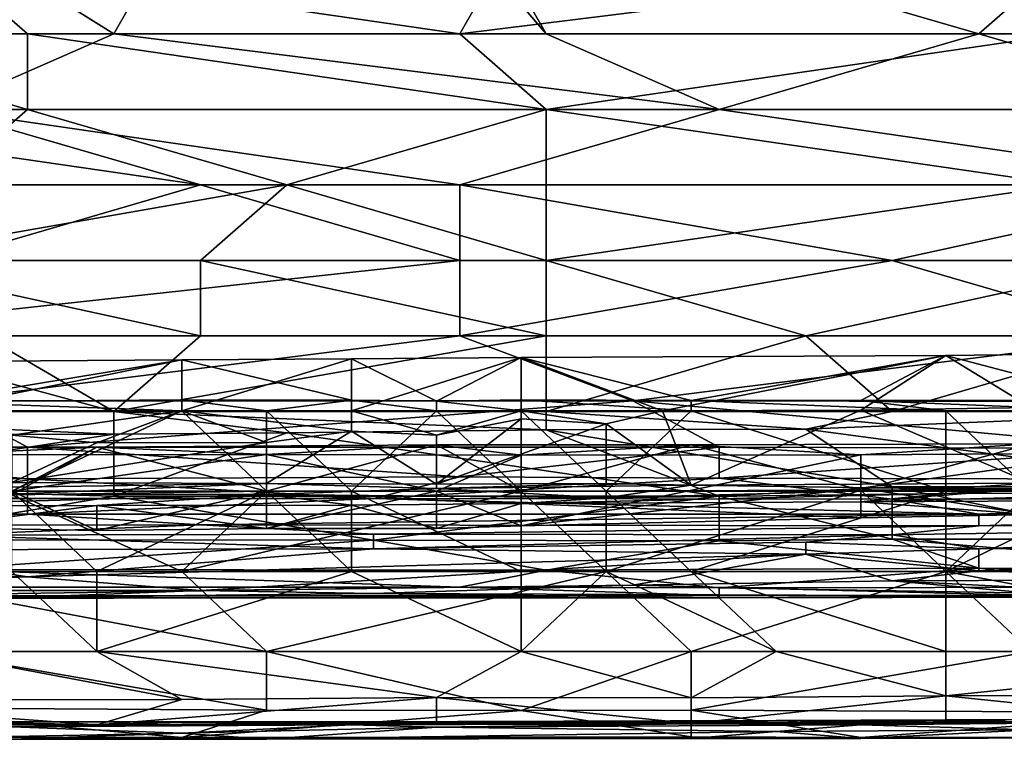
# Model space of a CAD drawing. Extents: x -1.1 to 1.1, y -0.36 to 0.36.
# Tile 156 of 256: x -0.438 to -0.3871, y -0.3445 to -0.3073. Entities that reach past the tile are written whole.
import ezdxf

# ---------------------------------------------------------------- set-up
doc = ezdxf.new("R2010")
doc.units = 0

msp = doc.modelspace()

# ---------------------------------------------------------------- linework, layer by layer
for points in [[(-0.433124, -0.307995, 0.264756), (-0.45995, -0.307995, 0.264731), (-0.464421, -0.288463, 0.265439)], [(-0.424182, -0.29237, 0.265368), (-0.433124, -0.307995, 0.264756), (-0.464421, -0.288463, 0.265439)], [(-0.433124, -0.307995, 0.264756), (-0.424182, -0.29237, 0.265368), (-0.410769, -0.307995, 0.26475)], [(-0.41524, -0.300182, 0.265078), (-0.410769, -0.307995, 0.26475), (-0.424182, -0.29237, 0.265368)], [(-0.41524, -0.300182, 0.265078), (-0.37053, -0.29237, 0.265388), (-0.388414, -0.307995, 0.264755)], [(-0.37053, -0.29237, 0.265388), (-0.366059, -0.307995, 0.264794), (-0.388414, -0.307995, 0.264755)], [(-0.442066, -0.304088, 0.381314), (-0.41524, -0.307995, 0.380009), (-0.410769, -0.300182, 0.381774)], [(-0.383943, -0.304088, 0.380619), (-0.410769, -0.300182, 0.381774), (-0.41524, -0.307995, 0.380009)], [(-0.388414, -0.307995, 0.264755), (-0.410769, -0.307995, 0.26475), (-0.41524, -0.300182, 0.265078)], [(-0.437595, -0.307995, 0.380306), (-0.442066, -0.304088, 0.381314), (-0.451008, -0.307995, 0.380384)], [(-0.442066, -0.304088, 0.381314), (-0.437595, -0.307995, 0.380306), (-0.41524, -0.307995, 0.380009)], [(-0.383943, -0.307995, 0.379569), (-0.383943, -0.304088, 0.380619), (-0.41524, -0.307995, 0.380009)], [(-0.45995, -0.311901, 0.379226), (-0.437595, -0.311901, 0.379132), (-0.451008, -0.307995, 0.380384)], [(-0.442066, -0.311901, 0.264751), (-0.45995, -0.307995, 0.264731), (-0.433124, -0.307995, 0.264756)], [(-0.451008, -0.307995, 0.380384), (-0.437595, -0.311901, 0.379132), (-0.437595, -0.307995, 0.380306)], [(-0.433124, -0.307995, 0.264756), (-0.401827, -0.311901, 0.264763), (-0.442066, -0.311901, 0.264751)], [(-0.410769, -0.311901, 0.378775), (-0.41524, -0.307995, 0.380009), (-0.437595, -0.307995, 0.380306)], [(-0.437595, -0.307995, 0.380306), (-0.437595, -0.311901, 0.379132), (-0.410769, -0.311901, 0.378775)], [(-0.410769, -0.307995, 0.26475), (-0.401827, -0.311901, 0.264763), (-0.433124, -0.307995, 0.264756)], [(-0.41524, -0.307995, 0.380009), (-0.410769, -0.311901, 0.378775), (-0.383943, -0.307995, 0.379569)], [(-0.383943, -0.315807, 0.3771), (-0.383943, -0.307995, 0.379569), (-0.410769, -0.311901, 0.378775)], [(-0.410769, -0.307995, 0.26475), (-0.388414, -0.307995, 0.264755), (-0.401827, -0.311901, 0.264763)], [(-0.388414, -0.307995, 0.264755), (-0.375001, -0.311901, 0.264796), (-0.401827, -0.311901, 0.264763)], [(-0.388414, -0.307995, 0.264755), (-0.366059, -0.307995, 0.264794), (-0.375001, -0.311901, 0.264796)], [(-0.455479, -0.311901, 0.264738), (-0.428653, -0.315807, 0.265246), (-0.464421, -0.315807, 0.265189)], [(-0.442066, -0.315807, 0.377853), (-0.437595, -0.311901, 0.379132), (-0.45995, -0.311901, 0.379226)], [(-0.428653, -0.315807, 0.265246), (-0.455479, -0.311901, 0.264738), (-0.442066, -0.311901, 0.264751)], [(-0.442066, -0.311901, 0.264751), (-0.401827, -0.311901, 0.264763), (-0.41524, -0.315807, 0.265237)], [(-0.428653, -0.315807, 0.265246), (-0.442066, -0.311901, 0.264751), (-0.41524, -0.315807, 0.265237)], [(-0.442066, -0.315807, 0.377853), (-0.424182, -0.315807, 0.377651), (-0.437595, -0.311901, 0.379132)], [(-0.424182, -0.315807, 0.377651), (-0.410769, -0.311901, 0.378775), (-0.437595, -0.311901, 0.379132)], [(-0.424182, -0.315807, 0.377651), (-0.410769, -0.315807, 0.377439), (-0.410769, -0.311901, 0.378775)], [(-0.401827, -0.311901, 0.264763), (-0.375001, -0.315807, 0.265221), (-0.41524, -0.315807, 0.265237)], [(-0.383943, -0.315807, 0.3771), (-0.410769, -0.311901, 0.378775), (-0.410769, -0.315807, 0.377439)], [(-0.375001, -0.311901, 0.264796), (-0.375001, -0.315807, 0.265221), (-0.401827, -0.311901, 0.264763)], [(-0.442066, -0.319713, 0.266492), (-0.464421, -0.315807, 0.265189), (-0.428653, -0.315807, 0.265246)], [(-0.446537, -0.319713, 0.37617), (-0.424182, -0.315807, 0.377651), (-0.442066, -0.315807, 0.377853)], [(-0.428653, -0.319713, 0.376068), (-0.424182, -0.315807, 0.377651), (-0.446537, -0.319713, 0.37617)], [(-0.428653, -0.315807, 0.265246), (-0.41524, -0.319713, 0.26652), (-0.442066, -0.319713, 0.266492)], [(-0.428653, -0.319713, 0.376068), (-0.410769, -0.319713, 0.375784), (-0.424182, -0.315807, 0.377651)], [(-0.428653, -0.315807, 0.265246), (-0.41524, -0.315807, 0.265237), (-0.41524, -0.319713, 0.26652)], [(-0.410769, -0.319713, 0.375784), (-0.410769, -0.315807, 0.377439), (-0.424182, -0.315807, 0.377651)], [(-0.41524, -0.315807, 0.265237), (-0.375001, -0.315807, 0.265221), (-0.392885, -0.319713, 0.266442)], [(-0.392885, -0.319713, 0.266442), (-0.41524, -0.319713, 0.26652), (-0.41524, -0.315807, 0.265237)], [(-0.410769, -0.319713, 0.375784), (-0.379472, -0.319713, 0.37548), (-0.383943, -0.315807, 0.3771)], [(-0.383943, -0.315807, 0.3771), (-0.410769, -0.315807, 0.377439), (-0.410769, -0.319713, 0.375784)], [(-0.375001, -0.315807, 0.265221), (-0.375001, -0.319713, 0.266459), (-0.392885, -0.319713, 0.266442)], [(-0.41524, -0.319713, 0.26652), (-0.41524, -0.32362, 0.268908), (-0.451008, -0.32362, 0.268852)], [(-0.41524, -0.319713, 0.26652), (-0.451008, -0.32362, 0.268852), (-0.442066, -0.319713, 0.266492)], [(-0.446537, -0.319713, 0.37617), (-0.428653, -0.32362, 0.373946), (-0.428653, -0.319713, 0.376068)], [(-0.433124, -0.327526, 0.371039), (-0.428653, -0.32362, 0.373946), (-0.446537, -0.319713, 0.37617)], [(-0.433124, -0.327526, 0.371039), (-0.446537, -0.319713, 0.37617), (-0.446537, -0.323896, 0.373831)], [(-0.410769, -0.32362, 0.373679), (-0.410769, -0.319713, 0.375784), (-0.428653, -0.319713, 0.376068)], [(-0.410769, -0.32362, 0.373679), (-0.428653, -0.319713, 0.376068), (-0.428653, -0.32362, 0.373946)], [(-0.392885, -0.319713, 0.266442), (-0.379472, -0.32362, 0.268811), (-0.41524, -0.32362, 0.268908)], [(-0.392885, -0.319713, 0.266442), (-0.41524, -0.32362, 0.268908), (-0.41524, -0.319713, 0.26652)], [(-0.397356, -0.32362, 0.373601), (-0.379472, -0.319713, 0.37548), (-0.410769, -0.319713, 0.375784)], [(-0.410769, -0.319713, 0.375784), (-0.410769, -0.32362, 0.373679), (-0.397356, -0.32362, 0.373601)], [(-0.397356, -0.32362, 0.373601), (-0.379472, -0.32362, 0.373473), (-0.379472, -0.319713, 0.37548)], [(-0.375001, -0.319713, 0.266459), (-0.379472, -0.32362, 0.268811), (-0.392885, -0.319713, 0.266442)], [(-0.442066, -0.32697, 0.272269), (-0.451008, -0.32362, 0.268852), (-0.41524, -0.32362, 0.268908)], [(-0.406298, -0.326973, 0.272269), (-0.442066, -0.32697, 0.272269), (-0.41524, -0.32362, 0.268908)], [(-0.433124, -0.327526, 0.371039), (-0.410769, -0.327526, 0.370814), (-0.410769, -0.32362, 0.373679)], [(-0.410769, -0.32362, 0.373679), (-0.428653, -0.32362, 0.373946), (-0.433124, -0.327526, 0.371039)], [(-0.406298, -0.326973, 0.272269), (-0.41524, -0.32362, 0.268908), (-0.379472, -0.32362, 0.268811)], [(-0.410769, -0.327526, 0.370814), (-0.392885, -0.327526, 0.370698), (-0.397356, -0.32362, 0.373601)], [(-0.397356, -0.32362, 0.373601), (-0.410769, -0.32362, 0.373679), (-0.410769, -0.327526, 0.370814)], [(-0.379472, -0.32362, 0.268811), (-0.361588, -0.327045, 0.272269), (-0.406298, -0.326973, 0.272269)], [(-0.379472, -0.32362, 0.373473), (-0.397356, -0.32362, 0.373601), (-0.392885, -0.327526, 0.370698)], [(-0.375001, -0.327526, 0.370583), (-0.379472, -0.32362, 0.373473), (-0.392885, -0.327526, 0.370698)], [(-0.433124, -0.327526, 0.371039), (-0.446537, -0.323896, 0.373831), (-0.45995, -0.327526, 0.37105)], [(-0.412062, -0.327502, 0.22552), (-0.412062, -0.324738, 0.221806), (-0.420841, -0.327502, 0.225382)], [(-0.416451, -0.326988, 0.218049), (-0.420841, -0.324812, 0.221806), (-0.412062, -0.324738, 0.221806)], [(-0.420841, -0.324812, 0.221806), (-0.420841, -0.327502, 0.225382), (-0.412062, -0.324738, 0.221806)], [(-0.416451, -0.326988, 0.218049), (-0.412062, -0.324738, 0.221806), (-0.412062, -0.326926, 0.218049)], [(-0.412062, -0.324738, 0.221806), (-0.404759, -0.327502, 0.225563), (-0.390113, -0.324628, 0.221806)], [(-0.390113, -0.324628, 0.221806), (-0.403282, -0.326954, 0.218049), (-0.412062, -0.324738, 0.221806)], [(-0.412062, -0.324738, 0.221806), (-0.412062, -0.327502, 0.22552), (-0.404759, -0.327502, 0.225563)], [(-0.412062, -0.326926, 0.218049), (-0.412062, -0.324738, 0.221806), (-0.403282, -0.326954, 0.218049)], [(-0.404759, -0.327502, 0.225563), (-0.394503, -0.327464, 0.225563), (-0.390113, -0.324628, 0.221806)], [(-0.390113, -0.324628, 0.221806), (-0.394503, -0.326951, 0.218049), (-0.403282, -0.326954, 0.218049)], [(-0.385724, -0.327321, 0.225563), (-0.390113, -0.324628, 0.221806), (-0.394503, -0.327464, 0.225563)], [(-0.381334, -0.326947, 0.218049), (-0.394503, -0.326951, 0.218049), (-0.390113, -0.324628, 0.221806)], [(-0.390113, -0.324628, 0.221806), (-0.385724, -0.327321, 0.225563), (-0.381334, -0.324532, 0.221806)], [(-0.381334, -0.324532, 0.221806), (-0.381334, -0.326947, 0.218049), (-0.390113, -0.324628, 0.221806)], [(-0.42962, -0.324847, 0.221806), (-0.442789, -0.327032, 0.218049), (-0.451569, -0.325011, 0.221806)], [(-0.451569, -0.325011, 0.221806), (-0.442789, -0.327502, 0.225266), (-0.42962, -0.324847, 0.221806)], [(-0.442789, -0.327032, 0.218049), (-0.42962, -0.324847, 0.221806), (-0.42962, -0.326925, 0.218049)], [(-0.442789, -0.327502, 0.225266), (-0.42962, -0.327502, 0.225376), (-0.42962, -0.324847, 0.221806)], [(-0.42962, -0.324847, 0.221806), (-0.42962, -0.327502, 0.225376), (-0.420841, -0.324812, 0.221806)], [(-0.42962, -0.327502, 0.225376), (-0.420841, -0.327502, 0.225382), (-0.420841, -0.324812, 0.221806)], [(-0.420841, -0.324812, 0.221806), (-0.420841, -0.32694, 0.218049), (-0.42962, -0.324847, 0.221806)], [(-0.42962, -0.326925, 0.218049), (-0.42962, -0.324847, 0.221806), (-0.420841, -0.32694, 0.218049)], [(-0.420841, -0.32694, 0.218049), (-0.420841, -0.324812, 0.221806), (-0.416451, -0.326988, 0.218049)], [(-0.442066, -0.32697, 0.272269), (-0.437595, -0.329372, 0.276175), (-0.455479, -0.329389, 0.276175)], [(-0.42962, -0.327502, 0.217546), (-0.447179, -0.327502, 0.217621), (-0.442789, -0.327032, 0.218049)], [(-0.42962, -0.326925, 0.218049), (-0.42962, -0.327502, 0.217546), (-0.442789, -0.327032, 0.218049)], [(-0.406298, -0.326973, 0.272269), (-0.437595, -0.329372, 0.276175), (-0.442066, -0.32697, 0.272269)], [(-0.437595, -0.329372, 0.276175), (-0.406298, -0.326973, 0.272269), (-0.401827, -0.329379, 0.276175)], [(-0.42962, -0.326925, 0.218049), (-0.420841, -0.32694, 0.218049), (-0.425231, -0.327502, 0.217596)], [(-0.425231, -0.327502, 0.217596), (-0.42962, -0.327502, 0.217546), (-0.42962, -0.326925, 0.218049)], [(-0.420841, -0.32694, 0.218049), (-0.416451, -0.327502, 0.217601), (-0.425231, -0.327502, 0.217596)], [(-0.416451, -0.326988, 0.218049), (-0.416451, -0.327502, 0.217601), (-0.420841, -0.32694, 0.218049)], [(-0.412062, -0.326926, 0.218049), (-0.412062, -0.327502, 0.217553), (-0.416451, -0.326988, 0.218049)], [(-0.416451, -0.327502, 0.217601), (-0.416451, -0.326988, 0.218049), (-0.412062, -0.327502, 0.217553)], [(-0.412062, -0.326926, 0.218049), (-0.403282, -0.326954, 0.218049), (-0.403282, -0.327502, 0.217589)], [(-0.403282, -0.327502, 0.217589), (-0.412062, -0.327502, 0.217553), (-0.412062, -0.326926, 0.218049)], [(-0.406298, -0.326973, 0.272269), (-0.361588, -0.327045, 0.272269), (-0.379472, -0.329434, 0.276175)], [(-0.401827, -0.329379, 0.276175), (-0.406298, -0.326973, 0.272269), (-0.379472, -0.329434, 0.276175)], [(-0.394503, -0.326951, 0.218049), (-0.390113, -0.327502, 0.217597), (-0.403282, -0.326954, 0.218049)], [(-0.390113, -0.327502, 0.217597), (-0.403282, -0.327502, 0.217589), (-0.403282, -0.326954, 0.218049)], [(-0.381334, -0.326947, 0.218049), (-0.381334, -0.327502, 0.217597), (-0.394503, -0.326951, 0.218049)], [(-0.394503, -0.326951, 0.218049), (-0.381334, -0.327502, 0.217597), (-0.390113, -0.327502, 0.217597)], [(-0.385724, -0.331231, 0.22932), (-0.385724, -0.327321, 0.225563), (-0.394503, -0.327464, 0.225563)], [(-0.464421, -0.328741, 0.369925), (-0.433124, -0.328699, 0.369925), (-0.45995, -0.327526, 0.37105)], [(-0.433124, -0.328699, 0.369925), (-0.433124, -0.327526, 0.371039), (-0.45995, -0.327526, 0.37105)], [(-0.42962, -0.327502, 0.217546), (-0.4384, -0.331652, 0.2171), (-0.447179, -0.327502, 0.217621)], [(-0.4384, -0.328759, 0.225563), (-0.42962, -0.327502, 0.225376), (-0.442789, -0.327502, 0.225266)], [(-0.42962, -0.327502, 0.217546), (-0.425231, -0.331652, 0.217009), (-0.4384, -0.331652, 0.2171)], [(-0.43401, -0.329154, 0.225563), (-0.42962, -0.327502, 0.225376), (-0.4384, -0.328759, 0.225563)], [(-0.425231, -0.32913, 0.225563), (-0.42962, -0.327502, 0.225376), (-0.43401, -0.329154, 0.225563)], [(-0.424182, -0.328636, 0.369925), (-0.433124, -0.327526, 0.371039), (-0.433124, -0.328699, 0.369925)], [(-0.410769, -0.328483, 0.369925), (-0.410769, -0.327526, 0.370814), (-0.433124, -0.327526, 0.371039)], [(-0.424182, -0.328636, 0.369925), (-0.410769, -0.328483, 0.369925), (-0.433124, -0.327526, 0.371039)], [(-0.42962, -0.327502, 0.225376), (-0.420841, -0.328547, 0.225563), (-0.420841, -0.327502, 0.225382)], [(-0.425231, -0.32913, 0.225563), (-0.420841, -0.328547, 0.225563), (-0.42962, -0.327502, 0.225376)], [(-0.42962, -0.327502, 0.217546), (-0.425231, -0.327502, 0.217596), (-0.425231, -0.331652, 0.217009)], [(-0.425231, -0.327502, 0.217596), (-0.416451, -0.327502, 0.217601), (-0.420841, -0.331652, 0.216922)], [(-0.420841, -0.331652, 0.216922), (-0.425231, -0.331652, 0.217009), (-0.425231, -0.327502, 0.217596)], [(-0.416451, -0.327502, 0.217601), (-0.412062, -0.331652, 0.216933), (-0.420841, -0.331652, 0.216922)], [(-0.416451, -0.328744, 0.225563), (-0.412062, -0.327502, 0.22552), (-0.420841, -0.327502, 0.225382)], [(-0.416451, -0.328744, 0.225563), (-0.420841, -0.327502, 0.225382), (-0.420841, -0.328547, 0.225563)], [(-0.412062, -0.327911, 0.225563), (-0.412062, -0.327502, 0.22552), (-0.416451, -0.328744, 0.225563)], [(-0.412062, -0.327502, 0.217553), (-0.412062, -0.331652, 0.216933), (-0.416451, -0.327502, 0.217601)], [(-0.404759, -0.327502, 0.225563), (-0.412062, -0.327502, 0.22552), (-0.407672, -0.328163, 0.225563)], [(-0.412062, -0.327502, 0.217553), (-0.403282, -0.327502, 0.217589), (-0.407672, -0.331652, 0.21703)], [(-0.407672, -0.328163, 0.225563), (-0.412062, -0.327502, 0.22552), (-0.412062, -0.327911, 0.225563)], [(-0.407672, -0.331652, 0.21703), (-0.412062, -0.331652, 0.216933), (-0.412062, -0.327502, 0.217553)], [(-0.397356, -0.328434, 0.369925), (-0.392885, -0.327526, 0.370698), (-0.410769, -0.327526, 0.370814)], [(-0.410769, -0.327526, 0.370814), (-0.410769, -0.328483, 0.369925), (-0.397356, -0.328434, 0.369925)], [(-0.403282, -0.327502, 0.217589), (-0.390113, -0.331652, 0.217263), (-0.407672, -0.331652, 0.21703)], [(-0.407672, -0.328163, 0.225563), (-0.403282, -0.331332, 0.22932), (-0.404759, -0.327502, 0.225563)], [(-0.404759, -0.327502, 0.225563), (-0.403282, -0.331332, 0.22932), (-0.394503, -0.327464, 0.225563)], [(-0.385724, -0.331231, 0.22932), (-0.394503, -0.327464, 0.225563), (-0.403282, -0.331332, 0.22932)], [(-0.403282, -0.327502, 0.217589), (-0.390113, -0.327502, 0.217597), (-0.390113, -0.331652, 0.217263)], [(-0.375001, -0.331432, 0.366384), (-0.375001, -0.327526, 0.370583), (-0.397356, -0.328434, 0.369925)], [(-0.392885, -0.327526, 0.370698), (-0.397356, -0.328434, 0.369925), (-0.375001, -0.327526, 0.370583)], [(-0.390113, -0.327502, 0.217597), (-0.381334, -0.327502, 0.217597), (-0.385724, -0.331652, 0.217131)], [(-0.385724, -0.331652, 0.217131), (-0.390113, -0.331652, 0.217263), (-0.390113, -0.327502, 0.217597)], [(-0.416451, -0.328744, 0.225563), (-0.416451, -0.331282, 0.22932), (-0.412062, -0.327911, 0.225563)], [(-0.412062, -0.327911, 0.225563), (-0.416451, -0.331282, 0.22932), (-0.407672, -0.328163, 0.225563)], [(-0.416451, -0.331282, 0.22932), (-0.407672, -0.331256, 0.22932), (-0.407672, -0.328163, 0.225563)], [(-0.403282, -0.331332, 0.22932), (-0.407672, -0.328163, 0.225563), (-0.407672, -0.331256, 0.22932)], [(-0.433124, -0.328699, 0.369925), (-0.464421, -0.328741, 0.369925), (-0.451008, -0.331432, 0.366721)], [(-0.451008, -0.331432, 0.366721), (-0.433124, -0.33191, 0.366019), (-0.433124, -0.328699, 0.369925)], [(-0.4384, -0.328759, 0.225563), (-0.4384, -0.331198, 0.22932), (-0.43401, -0.329154, 0.225563)], [(-0.433124, -0.328699, 0.369925), (-0.433124, -0.33191, 0.366019), (-0.424182, -0.328636, 0.369925)], [(-0.424182, -0.328636, 0.369925), (-0.433124, -0.33191, 0.366019), (-0.401827, -0.331901, 0.366019)], [(-0.416451, -0.331282, 0.22932), (-0.420841, -0.328547, 0.225563), (-0.425231, -0.331259, 0.22932)], [(-0.425231, -0.32913, 0.225563), (-0.425231, -0.331259, 0.22932), (-0.420841, -0.328547, 0.225563)], [(-0.410769, -0.328483, 0.369925), (-0.424182, -0.328636, 0.369925), (-0.401827, -0.331901, 0.366019)], [(-0.420841, -0.328547, 0.225563), (-0.416451, -0.331282, 0.22932), (-0.416451, -0.328744, 0.225563)], [(-0.410769, -0.328483, 0.369925), (-0.392885, -0.331432, 0.366512), (-0.397356, -0.328434, 0.369925)], [(-0.410769, -0.328483, 0.369925), (-0.401827, -0.331901, 0.366019), (-0.392885, -0.331432, 0.366512)], [(-0.375001, -0.331432, 0.366384), (-0.397356, -0.328434, 0.369925), (-0.392885, -0.331432, 0.366512)], [(-0.437595, -0.329372, 0.276175), (-0.437595, -0.331005, 0.280081), (-0.455479, -0.329389, 0.276175)], [(-0.43401, -0.329365, 0.266891), (-0.442789, -0.329362, 0.266891), (-0.4384, -0.331652, 0.270428)], [(-0.442789, -0.32977, 0.263134), (-0.442789, -0.329362, 0.266891), (-0.43401, -0.329365, 0.266891)], [(-0.425231, -0.32975, 0.263134), (-0.442789, -0.32977, 0.263134), (-0.43401, -0.329365, 0.266891)], [(-0.4384, -0.331198, 0.22932), (-0.425231, -0.331259, 0.22932), (-0.425231, -0.32913, 0.225563)], [(-0.43401, -0.329154, 0.225563), (-0.4384, -0.331198, 0.22932), (-0.425231, -0.32913, 0.225563)], [(-0.43401, -0.329365, 0.266891), (-0.4384, -0.331843, 0.270649), (-0.425231, -0.331652, 0.270545)], [(-0.4384, -0.331652, 0.270428), (-0.4384, -0.331843, 0.270649), (-0.43401, -0.329365, 0.266891)], [(-0.437595, -0.329372, 0.276175), (-0.401827, -0.329379, 0.276175), (-0.41524, -0.330909, 0.280081)], [(-0.437595, -0.331005, 0.280081), (-0.437595, -0.329372, 0.276175), (-0.41524, -0.330909, 0.280081)], [(-0.416451, -0.329259, 0.266891), (-0.43401, -0.329365, 0.266891), (-0.425231, -0.331652, 0.270545)], [(-0.425231, -0.32975, 0.263134), (-0.43401, -0.329365, 0.266891), (-0.416451, -0.329259, 0.266891)], [(-0.425231, -0.331652, 0.270545), (-0.412062, -0.331652, 0.270633), (-0.416451, -0.329259, 0.266891)], [(-0.412062, -0.329781, 0.263134), (-0.425231, -0.32975, 0.263134), (-0.416451, -0.329259, 0.266891)], [(-0.403282, -0.329244, 0.266891), (-0.412062, -0.329781, 0.263134), (-0.416451, -0.329259, 0.266891)], [(-0.416451, -0.329259, 0.266891), (-0.412062, -0.331652, 0.270633), (-0.403282, -0.329244, 0.266891)], [(-0.412062, -0.329781, 0.263134), (-0.403282, -0.329244, 0.266891), (-0.394503, -0.329777, 0.263134)], [(-0.403282, -0.329244, 0.266891), (-0.412062, -0.331652, 0.270633), (-0.394503, -0.331604, 0.270649)], [(-0.403282, -0.329244, 0.266891), (-0.394503, -0.331604, 0.270649), (-0.385724, -0.329202, 0.266891)], [(-0.394503, -0.329777, 0.263134), (-0.403282, -0.329244, 0.266891), (-0.385724, -0.329202, 0.266891)], [(-0.381334, -0.32969, 0.263134), (-0.394503, -0.329777, 0.263134), (-0.385724, -0.329202, 0.266891)], [(-0.394503, -0.331604, 0.270649), (-0.381334, -0.331561, 0.270649), (-0.385724, -0.329202, 0.266891)], [(-0.455479, -0.329389, 0.276175), (-0.437595, -0.331005, 0.280081), (-0.473363, -0.330959, 0.280081)], [(-0.4384, -0.331652, 0.258964), (-0.442789, -0.32977, 0.263134), (-0.425231, -0.32975, 0.263134)], [(-0.425231, -0.32975, 0.263134), (-0.425231, -0.331652, 0.259071), (-0.4384, -0.331652, 0.258964)], [(-0.412062, -0.329781, 0.263134), (-0.416451, -0.331652, 0.259096), (-0.425231, -0.32975, 0.263134)], [(-0.425231, -0.331652, 0.259071), (-0.425231, -0.32975, 0.263134), (-0.416451, -0.331652, 0.259096)], [(-0.412062, -0.329781, 0.263134), (-0.412062, -0.333435, 0.25562), (-0.416451, -0.331652, 0.259096)], [(-0.41524, -0.330909, 0.280081), (-0.401827, -0.329379, 0.276175), (-0.401827, -0.330975, 0.280081)], [(-0.394503, -0.329777, 0.263134), (-0.412062, -0.333435, 0.25562), (-0.412062, -0.329781, 0.263134)], [(-0.412062, -0.333435, 0.25562), (-0.394503, -0.329777, 0.263134), (-0.394503, -0.3315, 0.259377)], [(-0.401827, -0.330975, 0.280081), (-0.401827, -0.329379, 0.276175), (-0.379472, -0.329434, 0.276175)], [(-0.401827, -0.330975, 0.280081), (-0.379472, -0.329434, 0.276175), (-0.379472, -0.331033, 0.280081)], [(-0.381334, -0.32969, 0.263134), (-0.394503, -0.3315, 0.259377), (-0.394503, -0.329777, 0.263134)], [(-0.394503, -0.3315, 0.259377), (-0.381334, -0.32969, 0.263134), (-0.376944, -0.331344, 0.259377)], [(-0.473363, -0.330959, 0.280081), (-0.437595, -0.331005, 0.280081), (-0.437595, -0.332037, 0.283987)], [(-0.468892, -0.33205, 0.283987), (-0.473363, -0.330959, 0.280081), (-0.437595, -0.332037, 0.283987)], [(-0.4384, -0.331198, 0.22932), (-0.4384, -0.331447, 0.233077), (-0.425231, -0.331259, 0.22932)], [(-0.425231, -0.331823, 0.240592), (-0.425231, -0.331259, 0.22932), (-0.4384, -0.33181, 0.240592)], [(-0.425231, -0.331259, 0.22932), (-0.4384, -0.331447, 0.233077), (-0.4384, -0.33181, 0.240592)], [(-0.41524, -0.330909, 0.280081), (-0.419711, -0.33203, 0.283987), (-0.437595, -0.331005, 0.280081)], [(-0.419711, -0.33203, 0.283987), (-0.437595, -0.332037, 0.283987), (-0.437595, -0.331005, 0.280081)], [(-0.425231, -0.331259, 0.22932), (-0.425231, -0.331823, 0.240592), (-0.416451, -0.331519, 0.233077)], [(-0.425231, -0.331259, 0.22932), (-0.416451, -0.331519, 0.233077), (-0.416451, -0.331282, 0.22932)], [(-0.419711, -0.33203, 0.283987), (-0.41524, -0.330909, 0.280081), (-0.401827, -0.330975, 0.280081)], [(-0.401827, -0.330975, 0.280081), (-0.392885, -0.332069, 0.283987), (-0.419711, -0.33203, 0.283987)], [(-0.407672, -0.331256, 0.22932), (-0.416451, -0.331519, 0.233077), (-0.403282, -0.331332, 0.22932)], [(-0.407672, -0.331256, 0.22932), (-0.416451, -0.331282, 0.22932), (-0.416451, -0.331519, 0.233077)], [(-0.416451, -0.331519, 0.233077), (-0.407672, -0.33199, 0.244349), (-0.403282, -0.331332, 0.22932)], [(-0.403282, -0.331332, 0.22932), (-0.407672, -0.33199, 0.244349), (-0.390113, -0.331525, 0.233077)], [(-0.403282, -0.331332, 0.22932), (-0.390113, -0.331525, 0.233077), (-0.385724, -0.331231, 0.22932)], [(-0.392885, -0.332069, 0.283987), (-0.401827, -0.330975, 0.280081), (-0.379472, -0.331033, 0.280081)], [(-0.385724, -0.332859, 0.25562), (-0.394503, -0.3315, 0.259377), (-0.376944, -0.331344, 0.259377)], [(-0.366059, -0.332015, 0.283987), (-0.392885, -0.332069, 0.283987), (-0.379472, -0.331033, 0.280081)], [(-0.390113, -0.331525, 0.233077), (-0.385724, -0.331525, 0.233077), (-0.385724, -0.331231, 0.22932)], [(-0.451008, -0.331432, 0.366721), (-0.446537, -0.334166, 0.362112), (-0.433124, -0.33191, 0.366019)], [(-0.4384, -0.33181, 0.240592), (-0.447179, -0.332421, 0.251863), (-0.425231, -0.331823, 0.240592)], [(-0.447179, -0.332421, 0.251863), (-0.43401, -0.332392, 0.251863), (-0.425231, -0.331823, 0.240592)], [(-0.42962, -0.335802, 0.273654), (-0.4384, -0.331843, 0.270649), (-0.447179, -0.335802, 0.273555)], [(-0.419711, -0.33418, 0.362112), (-0.433124, -0.33191, 0.366019), (-0.446537, -0.334166, 0.362112)], [(-0.442789, -0.333523, 0.25562), (-0.4384, -0.331652, 0.258964), (-0.43401, -0.333682, 0.25562)], [(-0.42962, -0.335802, 0.273654), (-0.425231, -0.331652, 0.270545), (-0.4384, -0.331843, 0.270649)], [(-0.425231, -0.331652, 0.217009), (-0.43401, -0.335802, 0.216244), (-0.4384, -0.331652, 0.2171)], [(-0.43401, -0.335802, 0.216244), (-0.4384, -0.335802, 0.216375), (-0.4384, -0.331652, 0.2171)], [(-0.425231, -0.331652, 0.259071), (-0.43401, -0.333682, 0.25562), (-0.4384, -0.331652, 0.258964)], [(-0.425231, -0.331652, 0.217009), (-0.420841, -0.335802, 0.216135), (-0.43401, -0.335802, 0.216244)], [(-0.43401, -0.333682, 0.25562), (-0.425231, -0.331652, 0.259071), (-0.425231, -0.333574, 0.25562)], [(-0.43401, -0.332392, 0.251863), (-0.420841, -0.332376, 0.251863), (-0.425231, -0.331823, 0.240592)], [(-0.419711, -0.33418, 0.362112), (-0.401827, -0.331901, 0.366019), (-0.433124, -0.33191, 0.366019)], [(-0.412062, -0.331652, 0.270633), (-0.425231, -0.331652, 0.270545), (-0.42962, -0.335802, 0.273654)], [(-0.407672, -0.335802, 0.273719), (-0.412062, -0.331652, 0.270633), (-0.42962, -0.335802, 0.273654)], [(-0.407672, -0.33199, 0.244349), (-0.416451, -0.331519, 0.233077), (-0.425231, -0.331823, 0.240592)], [(-0.416451, -0.331652, 0.259096), (-0.425231, -0.333574, 0.25562), (-0.425231, -0.331652, 0.259071)], [(-0.425231, -0.333574, 0.25562), (-0.416451, -0.331652, 0.259096), (-0.416451, -0.333587, 0.25562)], [(-0.420841, -0.331652, 0.216922), (-0.420841, -0.335802, 0.216135), (-0.425231, -0.331652, 0.217009)], [(-0.425231, -0.331823, 0.240592), (-0.412062, -0.332294, 0.251863), (-0.407672, -0.33199, 0.244349)], [(-0.412062, -0.332294, 0.251863), (-0.425231, -0.331823, 0.240592), (-0.420841, -0.332376, 0.251863)], [(-0.412062, -0.331652, 0.216933), (-0.412062, -0.335802, 0.216042), (-0.420841, -0.331652, 0.216922)], [(-0.412062, -0.335802, 0.216042), (-0.420841, -0.335802, 0.216135), (-0.420841, -0.331652, 0.216922)], [(-0.419711, -0.33418, 0.362112), (-0.401827, -0.334227, 0.362112), (-0.401827, -0.331901, 0.366019)], [(-0.416451, -0.333587, 0.25562), (-0.416451, -0.331652, 0.259096), (-0.412062, -0.333435, 0.25562)], [(-0.394503, -0.3315, 0.259377), (-0.394503, -0.33303, 0.25562), (-0.412062, -0.333435, 0.25562)], [(-0.394503, -0.331604, 0.270649), (-0.412062, -0.331652, 0.270633), (-0.407672, -0.335802, 0.273719)], [(-0.407672, -0.331652, 0.21703), (-0.407672, -0.335802, 0.216136), (-0.412062, -0.331652, 0.216933)], [(-0.407672, -0.335802, 0.216136), (-0.412062, -0.335802, 0.216042), (-0.412062, -0.331652, 0.216933)], [(-0.394503, -0.332194, 0.251863), (-0.390113, -0.331763, 0.240592), (-0.412062, -0.332294, 0.251863)], [(-0.390113, -0.331763, 0.240592), (-0.407672, -0.33199, 0.244349), (-0.412062, -0.332294, 0.251863)], [(-0.407672, -0.33199, 0.244349), (-0.390113, -0.331763, 0.240592), (-0.390113, -0.331525, 0.233077)], [(-0.407672, -0.335802, 0.273719), (-0.390113, -0.335802, 0.273759), (-0.394503, -0.331604, 0.270649)], [(-0.407672, -0.331652, 0.21703), (-0.390113, -0.331652, 0.217263), (-0.403282, -0.335802, 0.216116)], [(-0.403282, -0.335802, 0.216116), (-0.407672, -0.335802, 0.216136), (-0.407672, -0.331652, 0.21703)], [(-0.390113, -0.331652, 0.217263), (-0.390113, -0.335802, 0.216191), (-0.403282, -0.335802, 0.216116)], [(-0.401827, -0.331901, 0.366019), (-0.392885, -0.334131, 0.362112), (-0.392885, -0.331432, 0.366512)], [(-0.392885, -0.334131, 0.362112), (-0.401827, -0.331901, 0.366019), (-0.401827, -0.334227, 0.362112)], [(-0.394503, -0.33303, 0.25562), (-0.394503, -0.3315, 0.259377), (-0.385724, -0.332859, 0.25562)], [(-0.394503, -0.331604, 0.270649), (-0.390113, -0.335802, 0.273759), (-0.381334, -0.331561, 0.270649)], [(-0.394503, -0.332194, 0.251863), (-0.381334, -0.332125, 0.251863), (-0.376944, -0.331725, 0.240592)], [(-0.376944, -0.331725, 0.240592), (-0.390113, -0.331763, 0.240592), (-0.394503, -0.332194, 0.251863)], [(-0.392885, -0.331432, 0.366512), (-0.379472, -0.334129, 0.362112), (-0.375001, -0.331432, 0.366384)], [(-0.392885, -0.331432, 0.366512), (-0.392885, -0.334131, 0.362112), (-0.379472, -0.334129, 0.362112)], [(-0.376944, -0.331725, 0.240592), (-0.385724, -0.331525, 0.233077), (-0.390113, -0.331763, 0.240592)], [(-0.390113, -0.331525, 0.233077), (-0.390113, -0.331763, 0.240592), (-0.385724, -0.331525, 0.233077)], [(-0.368165, -0.335802, 0.273929), (-0.381334, -0.331561, 0.270649), (-0.390113, -0.335802, 0.273759)], [(-0.385724, -0.331652, 0.217131), (-0.376944, -0.335802, 0.216085), (-0.390113, -0.335802, 0.216191)], [(-0.385724, -0.331652, 0.217131), (-0.390113, -0.335802, 0.216191), (-0.390113, -0.331652, 0.217263)], [(-0.468892, -0.33205, 0.283987), (-0.437595, -0.332037, 0.283987), (-0.437595, -0.332847, 0.287894)], [(-0.468892, -0.332852, 0.287894), (-0.468892, -0.33205, 0.283987), (-0.437595, -0.332847, 0.287894)], [(-0.447179, -0.332421, 0.251863), (-0.442789, -0.333523, 0.25562), (-0.43401, -0.332392, 0.251863)], [(-0.442789, -0.333523, 0.25562), (-0.43401, -0.333682, 0.25562), (-0.43401, -0.332392, 0.251863)], [(-0.419711, -0.33203, 0.283987), (-0.388414, -0.332847, 0.287894), (-0.437595, -0.332847, 0.287894)], [(-0.419711, -0.33203, 0.283987), (-0.437595, -0.332847, 0.287894), (-0.437595, -0.332037, 0.283987)], [(-0.43401, -0.332392, 0.251863), (-0.425231, -0.333574, 0.25562), (-0.420841, -0.332376, 0.251863)], [(-0.43401, -0.332392, 0.251863), (-0.43401, -0.333682, 0.25562), (-0.425231, -0.333574, 0.25562)], [(-0.420841, -0.332376, 0.251863), (-0.425231, -0.333574, 0.25562), (-0.416451, -0.333587, 0.25562)], [(-0.420841, -0.332376, 0.251863), (-0.416451, -0.333587, 0.25562), (-0.412062, -0.332294, 0.251863)], [(-0.388414, -0.332847, 0.287894), (-0.419711, -0.33203, 0.283987), (-0.392885, -0.332069, 0.283987)], [(-0.416451, -0.333587, 0.25562), (-0.412062, -0.333435, 0.25562), (-0.412062, -0.332294, 0.251863)], [(-0.394503, -0.33303, 0.25562), (-0.394503, -0.332194, 0.251863), (-0.412062, -0.332294, 0.251863)], [(-0.412062, -0.332294, 0.251863), (-0.412062, -0.333435, 0.25562), (-0.394503, -0.33303, 0.25562)], [(-0.394503, -0.332194, 0.251863), (-0.385724, -0.332859, 0.25562), (-0.381334, -0.332125, 0.251863)], [(-0.394503, -0.332194, 0.251863), (-0.394503, -0.33303, 0.25562), (-0.385724, -0.332859, 0.25562)], [(-0.366059, -0.332015, 0.283987), (-0.388414, -0.332847, 0.287894), (-0.392885, -0.332069, 0.283987)], [(-0.388414, -0.332847, 0.287894), (-0.366059, -0.332015, 0.283987), (-0.366059, -0.332768, 0.287894)], [(-0.45995, -0.333435, 0.2918), (-0.468892, -0.332852, 0.287894), (-0.437595, -0.332847, 0.287894)], [(-0.437595, -0.332847, 0.287894), (-0.428653, -0.333395, 0.2918), (-0.45995, -0.333435, 0.2918)], [(-0.428653, -0.333395, 0.2918), (-0.437595, -0.332847, 0.287894), (-0.388414, -0.332847, 0.287894)], [(-0.428653, -0.333395, 0.2918), (-0.388414, -0.332847, 0.287894), (-0.388414, -0.333435, 0.2918)], [(-0.366059, -0.332768, 0.287894), (-0.357117, -0.333345, 0.2918), (-0.388414, -0.333435, 0.2918)], [(-0.388414, -0.333435, 0.2918), (-0.388414, -0.332847, 0.287894), (-0.366059, -0.332768, 0.287894)], [(-0.442066, -0.333922, 0.295706), (-0.45995, -0.333435, 0.2918), (-0.428653, -0.333395, 0.2918)], [(-0.419711, -0.333879, 0.295706), (-0.442066, -0.333922, 0.295706), (-0.428653, -0.333395, 0.2918)], [(-0.419711, -0.333879, 0.295706), (-0.428653, -0.333395, 0.2918), (-0.388414, -0.333435, 0.2918)], [(-0.388414, -0.333435, 0.2918), (-0.392885, -0.333902, 0.295706), (-0.419711, -0.333879, 0.295706)], [(-0.388414, -0.334635, 0.303519), (-0.392885, -0.333902, 0.295706), (-0.357117, -0.333345, 0.2918)], [(-0.392885, -0.333902, 0.295706), (-0.388414, -0.333435, 0.2918), (-0.357117, -0.333345, 0.2918)], [(-0.357117, -0.333345, 0.2918), (-0.357117, -0.334214, 0.299612), (-0.388414, -0.334635, 0.303519)], [(-0.446537, -0.33469, 0.303519), (-0.442066, -0.333922, 0.295706), (-0.419711, -0.334624, 0.303519)], [(-0.419711, -0.333879, 0.295706), (-0.419711, -0.334624, 0.303519), (-0.442066, -0.333922, 0.295706)], [(-0.419711, -0.334624, 0.303519), (-0.419711, -0.333879, 0.295706), (-0.392885, -0.333902, 0.295706)], [(-0.397356, -0.334286, 0.299612), (-0.419711, -0.334624, 0.303519), (-0.392885, -0.333902, 0.295706)], [(-0.392885, -0.333902, 0.295706), (-0.388414, -0.334635, 0.303519), (-0.397356, -0.334286, 0.299612)], [(-0.446537, -0.334166, 0.362112), (-0.442066, -0.335702, 0.358206), (-0.419711, -0.33418, 0.362112)], [(-0.442066, -0.335702, 0.358206), (-0.410769, -0.335736, 0.358206), (-0.419711, -0.33418, 0.362112)], [(-0.419711, -0.33418, 0.362112), (-0.410769, -0.335736, 0.358206), (-0.401827, -0.334227, 0.362112)], [(-0.397356, -0.334286, 0.299612), (-0.397356, -0.334913, 0.307425), (-0.419711, -0.334624, 0.303519)], [(-0.388414, -0.335641, 0.358206), (-0.401827, -0.334227, 0.362112), (-0.410769, -0.335736, 0.358206)], [(-0.388414, -0.335641, 0.358206), (-0.392885, -0.334131, 0.362112), (-0.401827, -0.334227, 0.362112)], [(-0.397356, -0.334913, 0.307425), (-0.397356, -0.334286, 0.299612), (-0.388414, -0.334635, 0.303519)], [(-0.375001, -0.335646, 0.358206), (-0.379472, -0.334129, 0.362112), (-0.392885, -0.334131, 0.362112)], [(-0.375001, -0.335646, 0.358206), (-0.392885, -0.334131, 0.362112), (-0.388414, -0.335641, 0.358206)], [(-0.388414, -0.335764, 0.319144), (-0.357117, -0.334214, 0.299612), (-0.352646, -0.335155, 0.311331)], [(-0.388414, -0.335764, 0.319144), (-0.388414, -0.334635, 0.303519), (-0.357117, -0.334214, 0.299612)], [(-0.473363, -0.335289, 0.311331), (-0.446537, -0.33469, 0.303519), (-0.437595, -0.336085, 0.32305)], [(-0.419711, -0.334624, 0.303519), (-0.437595, -0.336085, 0.32305), (-0.446537, -0.33469, 0.303519)], [(-0.437595, -0.336085, 0.32305), (-0.419711, -0.334624, 0.303519), (-0.397356, -0.334913, 0.307425)], [(-0.428653, -0.336781, 0.334769), (-0.437595, -0.336085, 0.32305), (-0.397356, -0.334913, 0.307425)], [(-0.428653, -0.336781, 0.334769), (-0.397356, -0.334913, 0.307425), (-0.406298, -0.33652, 0.330862)], [(-0.406298, -0.33652, 0.330862), (-0.397356, -0.334913, 0.307425), (-0.392885, -0.33628, 0.326956)], [(-0.388414, -0.334635, 0.303519), (-0.388414, -0.335764, 0.319144), (-0.397356, -0.334913, 0.307425)], [(-0.397356, -0.334913, 0.307425), (-0.388414, -0.335764, 0.319144), (-0.392885, -0.33628, 0.326956)], [(-0.455479, -0.336794, 0.334769), (-0.473363, -0.335289, 0.311331), (-0.437595, -0.336085, 0.32305)], [(-0.375001, -0.336218, 0.326956), (-0.388414, -0.335764, 0.319144), (-0.352646, -0.335155, 0.311331)], [(-0.442066, -0.335702, 0.358206), (-0.45995, -0.33661, 0.3543), (-0.41524, -0.336617, 0.3543)], [(-0.447179, -0.335802, 0.273555), (-0.425231, -0.339952, 0.273175), (-0.42962, -0.335802, 0.273654)], [(-0.447179, -0.335802, 0.273555), (-0.442789, -0.339952, 0.273067), (-0.425231, -0.339952, 0.273175)], [(-0.4384, -0.335802, 0.216375), (-0.43401, -0.339952, 0.216283), (-0.442789, -0.339952, 0.216261)], [(-0.442066, -0.335702, 0.358206), (-0.41524, -0.336617, 0.3543), (-0.410769, -0.335736, 0.358206)], [(-0.43401, -0.339952, 0.216283), (-0.4384, -0.335802, 0.216375), (-0.43401, -0.335802, 0.216244)], [(-0.420841, -0.335802, 0.216135), (-0.412062, -0.339952, 0.216283), (-0.43401, -0.339952, 0.216283)], [(-0.420841, -0.335802, 0.216135), (-0.43401, -0.339952, 0.216283), (-0.43401, -0.335802, 0.216244)], [(-0.42962, -0.335802, 0.273654), (-0.425231, -0.339952, 0.273175), (-0.407672, -0.335802, 0.273719)], [(-0.403282, -0.339952, 0.273222), (-0.407672, -0.335802, 0.273719), (-0.425231, -0.339952, 0.273175)], [(-0.412062, -0.335802, 0.216042), (-0.412062, -0.339952, 0.216283), (-0.420841, -0.335802, 0.216135)], [(-0.410769, -0.335736, 0.358206), (-0.41524, -0.336617, 0.3543), (-0.401827, -0.336647, 0.3543)], [(-0.407672, -0.335802, 0.216136), (-0.398893, -0.339952, 0.216312), (-0.412062, -0.339952, 0.216283)], [(-0.407672, -0.335802, 0.216136), (-0.412062, -0.339952, 0.216283), (-0.412062, -0.335802, 0.216042)], [(-0.410769, -0.335736, 0.358206), (-0.401827, -0.336647, 0.3543), (-0.388414, -0.335641, 0.358206)], [(-0.407672, -0.335802, 0.273719), (-0.403282, -0.339952, 0.273222), (-0.390113, -0.335802, 0.273759)], [(-0.407672, -0.335802, 0.216136), (-0.403282, -0.335802, 0.216116), (-0.398893, -0.339952, 0.216312)], [(-0.385724, -0.339952, 0.273305), (-0.390113, -0.335802, 0.273759), (-0.403282, -0.339952, 0.273222)], [(-0.390113, -0.335802, 0.216191), (-0.390113, -0.339952, 0.216364), (-0.403282, -0.335802, 0.216116)], [(-0.390113, -0.339952, 0.216364), (-0.398893, -0.339952, 0.216312), (-0.403282, -0.335802, 0.216116)], [(-0.388414, -0.335641, 0.358206), (-0.401827, -0.336647, 0.3543), (-0.379472, -0.336607, 0.3543)], [(-0.375001, -0.336218, 0.326956), (-0.392885, -0.33628, 0.326956), (-0.388414, -0.335764, 0.319144)], [(-0.390113, -0.335802, 0.273759), (-0.385724, -0.339952, 0.273305), (-0.368165, -0.335802, 0.273929)], [(-0.376944, -0.335802, 0.216085), (-0.368165, -0.339952, 0.216385), (-0.390113, -0.335802, 0.216191)], [(-0.368165, -0.339952, 0.216385), (-0.390113, -0.339952, 0.216364), (-0.390113, -0.335802, 0.216191)], [(-0.388414, -0.335641, 0.358206), (-0.379472, -0.336607, 0.3543), (-0.375001, -0.335646, 0.358206)], [(-0.455479, -0.336794, 0.334769), (-0.437595, -0.336085, 0.32305), (-0.428653, -0.336781, 0.334769)], [(-0.406298, -0.33652, 0.330862), (-0.392885, -0.33628, 0.326956), (-0.383943, -0.337082, 0.342581)], [(-0.383943, -0.336731, 0.334769), (-0.392885, -0.33628, 0.326956), (-0.375001, -0.336218, 0.326956)], [(-0.392885, -0.33628, 0.326956), (-0.383943, -0.336731, 0.334769), (-0.383943, -0.337082, 0.342581)], [(-0.437595, -0.337131, 0.342581), (-0.464421, -0.337125, 0.342581), (-0.455479, -0.336794, 0.334769)], [(-0.446537, -0.337059, 0.350394), (-0.41524, -0.336617, 0.3543), (-0.45995, -0.33661, 0.3543)], [(-0.428653, -0.336781, 0.334769), (-0.437595, -0.337131, 0.342581), (-0.455479, -0.336794, 0.334769)], [(-0.41524, -0.336617, 0.3543), (-0.446537, -0.337059, 0.350394), (-0.401827, -0.337052, 0.350394)], [(-0.437595, -0.337131, 0.342581), (-0.428653, -0.336781, 0.334769), (-0.419711, -0.336938, 0.338675)], [(-0.401827, -0.337159, 0.346487), (-0.437595, -0.337131, 0.342581), (-0.419711, -0.336938, 0.338675)], [(-0.419711, -0.336938, 0.338675), (-0.428653, -0.336781, 0.334769), (-0.406298, -0.33652, 0.330862)], [(-0.419711, -0.336938, 0.338675), (-0.406298, -0.33652, 0.330862), (-0.383943, -0.337082, 0.342581)], [(-0.383943, -0.337082, 0.342581), (-0.401827, -0.337159, 0.346487), (-0.419711, -0.336938, 0.338675)], [(-0.41524, -0.336617, 0.3543), (-0.401827, -0.337052, 0.350394), (-0.401827, -0.336647, 0.3543)], [(-0.401827, -0.336647, 0.3543), (-0.379472, -0.337036, 0.350394), (-0.379472, -0.336607, 0.3543)], [(-0.401827, -0.336647, 0.3543), (-0.401827, -0.337052, 0.350394), (-0.379472, -0.337036, 0.350394)], [(-0.468892, -0.337202, 0.346487), (-0.433124, -0.33718, 0.346487), (-0.446537, -0.337059, 0.350394)], [(-0.468892, -0.337202, 0.346487), (-0.464421, -0.337125, 0.342581), (-0.437595, -0.337131, 0.342581)], [(-0.433124, -0.33718, 0.346487), (-0.468892, -0.337202, 0.346487), (-0.437595, -0.337131, 0.342581)], [(-0.433124, -0.33718, 0.346487), (-0.401827, -0.337052, 0.350394), (-0.446537, -0.337059, 0.350394)], [(-0.433124, -0.33718, 0.346487), (-0.437595, -0.337131, 0.342581), (-0.401827, -0.337159, 0.346487)], [(-0.433124, -0.33718, 0.346487), (-0.401827, -0.337159, 0.346487), (-0.401827, -0.337052, 0.350394)], [(-0.379472, -0.337036, 0.350394), (-0.401827, -0.337052, 0.350394), (-0.375001, -0.337119, 0.346487)], [(-0.401827, -0.337052, 0.350394), (-0.401827, -0.337159, 0.346487), (-0.375001, -0.337119, 0.346487)], [(-0.383943, -0.337082, 0.342581), (-0.375001, -0.337119, 0.346487), (-0.401827, -0.337159, 0.346487)], [(-0.42962, -0.342419, 0.218049), (-0.451569, -0.342443, 0.218049), (-0.442789, -0.339952, 0.216261)], [(-0.425231, -0.342971, 0.270649), (-0.442789, -0.339952, 0.273067), (-0.447179, -0.342836, 0.270649)], [(-0.43401, -0.339952, 0.216283), (-0.42962, -0.342419, 0.218049), (-0.442789, -0.339952, 0.216261)], [(-0.425231, -0.342971, 0.270649), (-0.425231, -0.339952, 0.273175), (-0.442789, -0.339952, 0.273067)], [(-0.43401, -0.339952, 0.216283), (-0.416451, -0.342323, 0.218049), (-0.42962, -0.342419, 0.218049)], [(-0.412062, -0.339952, 0.216283), (-0.416451, -0.342323, 0.218049), (-0.43401, -0.339952, 0.216283)], [(-0.412062, -0.342988, 0.270649), (-0.403282, -0.339952, 0.273222), (-0.425231, -0.339952, 0.273175)], [(-0.412062, -0.342988, 0.270649), (-0.425231, -0.339952, 0.273175), (-0.425231, -0.342971, 0.270649)], [(-0.416451, -0.342323, 0.218049), (-0.412062, -0.339952, 0.216283), (-0.403282, -0.342339, 0.218049)], [(-0.403282, -0.34297, 0.270649), (-0.403282, -0.339952, 0.273222), (-0.412062, -0.342988, 0.270649)], [(-0.398893, -0.339952, 0.216312), (-0.403282, -0.342339, 0.218049), (-0.412062, -0.339952, 0.216283)], [(-0.403282, -0.342339, 0.218049), (-0.398893, -0.339952, 0.216312), (-0.390113, -0.342242, 0.218049)], [(-0.376944, -0.343098, 0.270649), (-0.385724, -0.339952, 0.273305), (-0.403282, -0.34297, 0.270649)], [(-0.385724, -0.339952, 0.273305), (-0.403282, -0.339952, 0.273222), (-0.403282, -0.34297, 0.270649)], [(-0.390113, -0.339952, 0.216364), (-0.390113, -0.342242, 0.218049), (-0.398893, -0.339952, 0.216312)], [(-0.363775, -0.342142, 0.218049), (-0.390113, -0.342242, 0.218049), (-0.368165, -0.339952, 0.216385)], [(-0.368165, -0.339952, 0.216385), (-0.390113, -0.342242, 0.218049), (-0.390113, -0.339952, 0.216364)], [(-0.455958, -0.343741, 0.221806), (-0.451569, -0.342443, 0.218049), (-0.43401, -0.343739, 0.221806)], [(-0.42962, -0.342419, 0.218049), (-0.43401, -0.343739, 0.221806), (-0.451569, -0.342443, 0.218049)], [(-0.43401, -0.343739, 0.221806), (-0.42962, -0.342419, 0.218049), (-0.416451, -0.342323, 0.218049)], [(-0.416451, -0.342323, 0.218049), (-0.416451, -0.34372, 0.221806), (-0.43401, -0.343739, 0.221806)], [(-0.416451, -0.34372, 0.221806), (-0.416451, -0.342323, 0.218049), (-0.403282, -0.34367, 0.221806)], [(-0.403282, -0.342339, 0.218049), (-0.403282, -0.34367, 0.221806), (-0.416451, -0.342323, 0.218049)], [(-0.403282, -0.34367, 0.221806), (-0.390113, -0.342242, 0.218049), (-0.390113, -0.343636, 0.221806)], [(-0.403282, -0.34367, 0.221806), (-0.403282, -0.342339, 0.218049), (-0.390113, -0.342242, 0.218049)], [(-0.390113, -0.342242, 0.218049), (-0.363775, -0.342142, 0.218049), (-0.376944, -0.343597, 0.221806)], [(-0.376944, -0.343597, 0.221806), (-0.390113, -0.343636, 0.221806), (-0.390113, -0.342242, 0.218049)], [(-0.447179, -0.342836, 0.270649), (-0.451569, -0.344353, 0.266891), (-0.42962, -0.344384, 0.266891)], [(-0.447179, -0.342836, 0.270649), (-0.42962, -0.344384, 0.266891), (-0.425231, -0.342971, 0.270649)], [(-0.425231, -0.342971, 0.270649), (-0.42962, -0.344384, 0.266891), (-0.412062, -0.342988, 0.270649)], [(-0.42962, -0.344384, 0.266891), (-0.403282, -0.344356, 0.266891), (-0.412062, -0.342988, 0.270649)], [(-0.412062, -0.342988, 0.270649), (-0.403282, -0.344356, 0.266891), (-0.403282, -0.34297, 0.270649)], [(-0.394503, -0.344401, 0.266891), (-0.376944, -0.343098, 0.270649), (-0.403282, -0.34297, 0.270649)], [(-0.403282, -0.34297, 0.270649), (-0.403282, -0.344356, 0.266891), (-0.394503, -0.344401, 0.266891)], [(-0.376944, -0.343098, 0.270649), (-0.394503, -0.344401, 0.266891), (-0.368165, -0.344363, 0.266891)], [(-0.4384, -0.343835, 0.248106), (-0.447179, -0.343571, 0.236834), (-0.420841, -0.343574, 0.233077)], [(-0.447179, -0.343571, 0.236834), (-0.42962, -0.343605, 0.22932), (-0.420841, -0.343574, 0.233077)], [(-0.447179, -0.343571, 0.236834), (-0.442789, -0.343578, 0.22932), (-0.42962, -0.343605, 0.22932)], [(-0.442789, -0.343578, 0.22932), (-0.447179, -0.343717, 0.225563), (-0.43401, -0.343722, 0.225563)], [(-0.442789, -0.343578, 0.22932), (-0.43401, -0.343722, 0.225563), (-0.42962, -0.343605, 0.22932)], [(-0.420841, -0.343574, 0.233077), (-0.420841, -0.343731, 0.244349), (-0.4384, -0.343835, 0.248106)], [(-0.416451, -0.343654, 0.225563), (-0.42962, -0.343605, 0.22932), (-0.43401, -0.343722, 0.225563)], [(-0.420841, -0.343574, 0.233077), (-0.42962, -0.343605, 0.22932), (-0.407672, -0.343568, 0.22932)], [(-0.42962, -0.343605, 0.22932), (-0.416451, -0.343654, 0.225563), (-0.407672, -0.343568, 0.22932)], [(-0.398893, -0.343505, 0.233077), (-0.403282, -0.343687, 0.244349), (-0.420841, -0.343731, 0.244349)], [(-0.398893, -0.343505, 0.233077), (-0.420841, -0.343574, 0.233077), (-0.407672, -0.343568, 0.22932)], [(-0.420841, -0.343731, 0.244349), (-0.420841, -0.343574, 0.233077), (-0.398893, -0.343505, 0.233077)], [(-0.407672, -0.343568, 0.22932), (-0.416451, -0.343654, 0.225563), (-0.398893, -0.343619, 0.225563)], [(-0.398893, -0.343619, 0.225563), (-0.416451, -0.343654, 0.225563), (-0.403282, -0.34367, 0.221806)], [(-0.398893, -0.343505, 0.233077), (-0.407672, -0.343568, 0.22932), (-0.394503, -0.34349, 0.22932)], [(-0.407672, -0.343568, 0.22932), (-0.398893, -0.343619, 0.225563), (-0.394503, -0.34349, 0.22932)], [(-0.403282, -0.343687, 0.244349), (-0.385724, -0.343457, 0.233077), (-0.381334, -0.343615, 0.244349)], [(-0.403282, -0.343687, 0.244349), (-0.398893, -0.343505, 0.233077), (-0.385724, -0.343457, 0.233077)], [(-0.394503, -0.343739, 0.248106), (-0.403282, -0.343687, 0.244349), (-0.381334, -0.343615, 0.244349)], [(-0.398893, -0.343619, 0.225563), (-0.403282, -0.34367, 0.221806), (-0.390113, -0.343636, 0.221806)], [(-0.398893, -0.343505, 0.233077), (-0.394503, -0.34349, 0.22932), (-0.385724, -0.343457, 0.233077)], [(-0.394503, -0.34349, 0.22932), (-0.398893, -0.343619, 0.225563), (-0.381334, -0.34362, 0.225563)], [(-0.398893, -0.343619, 0.225563), (-0.390113, -0.343636, 0.221806), (-0.381334, -0.34362, 0.225563)], [(-0.394503, -0.34349, 0.22932), (-0.381334, -0.34362, 0.225563), (-0.385724, -0.343457, 0.233077)], [(-0.381334, -0.343615, 0.244349), (-0.385724, -0.344001, 0.25562), (-0.394503, -0.343739, 0.248106)], [(-0.381334, -0.34362, 0.225563), (-0.390113, -0.343636, 0.221806), (-0.376944, -0.343597, 0.221806)], [(-0.43401, -0.343739, 0.221806), (-0.447179, -0.343717, 0.225563), (-0.455958, -0.343741, 0.221806)], [(-0.447179, -0.343717, 0.225563), (-0.43401, -0.343739, 0.221806), (-0.43401, -0.343722, 0.225563)], [(-0.442789, -0.344435, 0.263134), (-0.4384, -0.343835, 0.248106), (-0.42962, -0.344176, 0.25562)], [(-0.420841, -0.343731, 0.244349), (-0.42962, -0.344176, 0.25562), (-0.4384, -0.343835, 0.248106)], [(-0.43401, -0.343722, 0.225563), (-0.43401, -0.343739, 0.221806), (-0.416451, -0.343654, 0.225563)], [(-0.43401, -0.343739, 0.221806), (-0.416451, -0.34372, 0.221806), (-0.416451, -0.343654, 0.225563)], [(-0.42962, -0.344176, 0.25562), (-0.420841, -0.343731, 0.244349), (-0.416451, -0.343857, 0.248106)], [(-0.42962, -0.344176, 0.25562), (-0.416451, -0.343857, 0.248106), (-0.425231, -0.344481, 0.263134)], [(-0.398893, -0.344089, 0.25562), (-0.425231, -0.344481, 0.263134), (-0.416451, -0.343857, 0.248106)], [(-0.398893, -0.344089, 0.25562), (-0.403282, -0.344438, 0.263134), (-0.425231, -0.344481, 0.263134)], [(-0.403282, -0.343687, 0.244349), (-0.416451, -0.343857, 0.248106), (-0.420841, -0.343731, 0.244349)], [(-0.416451, -0.343654, 0.225563), (-0.416451, -0.34372, 0.221806), (-0.403282, -0.34367, 0.221806)], [(-0.416451, -0.343857, 0.248106), (-0.403282, -0.343687, 0.244349), (-0.394503, -0.343739, 0.248106)], [(-0.416451, -0.343857, 0.248106), (-0.394503, -0.343739, 0.248106), (-0.398893, -0.344089, 0.25562)], [(-0.398893, -0.344089, 0.25562), (-0.394503, -0.344449, 0.263134), (-0.403282, -0.344438, 0.263134)], [(-0.385724, -0.344001, 0.25562), (-0.398893, -0.344089, 0.25562), (-0.394503, -0.343739, 0.248106)], [(-0.394503, -0.344449, 0.263134), (-0.398893, -0.344089, 0.25562), (-0.385724, -0.344001, 0.25562)], [(-0.385724, -0.344001, 0.25562), (-0.381334, -0.34441, 0.263134), (-0.394503, -0.344449, 0.263134)], [(-0.451569, -0.344353, 0.266891), (-0.4384, -0.344486, 0.263134), (-0.42962, -0.344384, 0.266891)], [(-0.42962, -0.344176, 0.25562), (-0.4384, -0.344486, 0.263134), (-0.442789, -0.344435, 0.263134)], [(-0.42962, -0.344176, 0.25562), (-0.425231, -0.344481, 0.263134), (-0.4384, -0.344486, 0.263134)], [(-0.42962, -0.344384, 0.266891), (-0.4384, -0.344486, 0.263134), (-0.425231, -0.344481, 0.263134)], [(-0.42962, -0.344384, 0.266891), (-0.403282, -0.344438, 0.263134), (-0.403282, -0.344356, 0.266891)], [(-0.403282, -0.344438, 0.263134), (-0.42962, -0.344384, 0.266891), (-0.425231, -0.344481, 0.263134)], [(-0.394503, -0.344449, 0.263134), (-0.394503, -0.344401, 0.266891), (-0.403282, -0.344356, 0.266891)], [(-0.403282, -0.344356, 0.266891), (-0.403282, -0.344438, 0.263134), (-0.394503, -0.344449, 0.263134)], [(-0.381334, -0.34441, 0.263134), (-0.368165, -0.344363, 0.266891), (-0.394503, -0.344401, 0.266891)], [(-0.394503, -0.344401, 0.266891), (-0.394503, -0.344449, 0.263134), (-0.381334, -0.34441, 0.263134)]]:
    msp.add_3dface(points)

doc.saveas('drawing.dxf')
